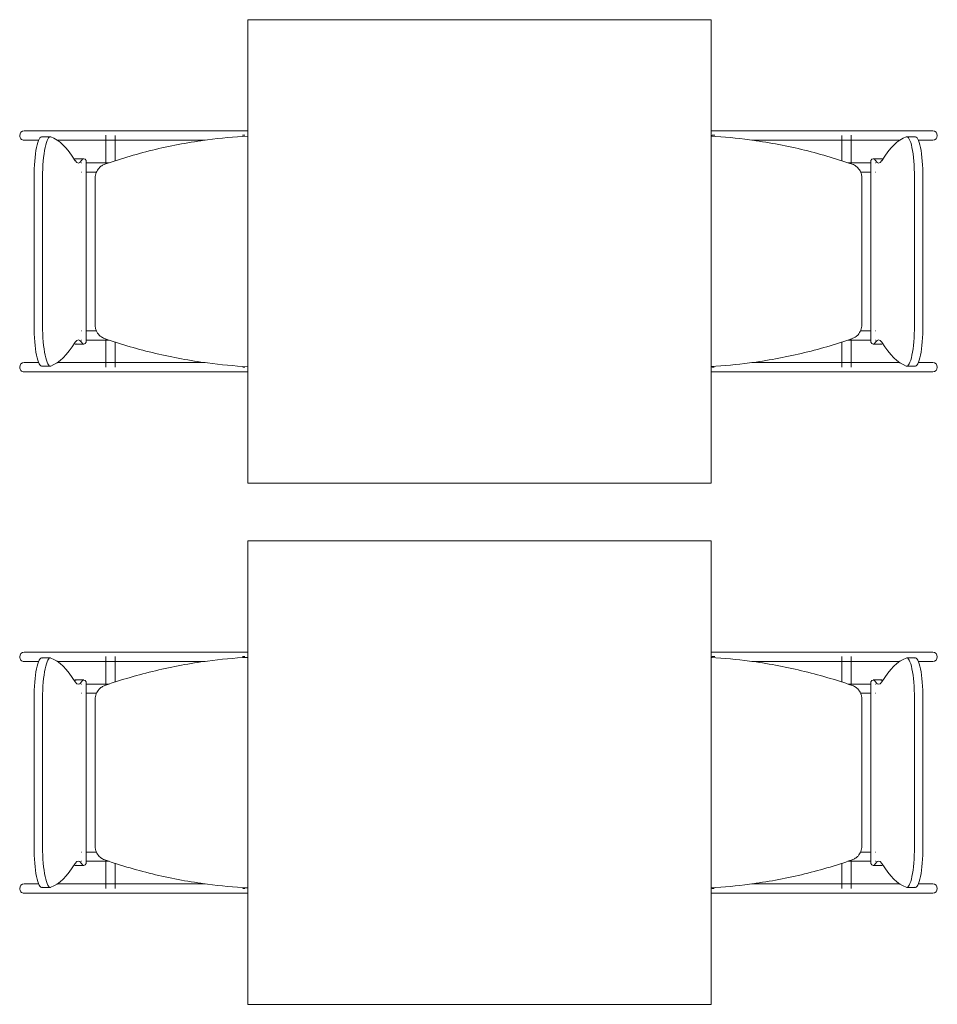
# Model space of a CAD drawing. Extents: x -1871171.1 to -1871111.3, y 2848215.5 to 2848272.6.
# Tile 76 of 121: x -1871155.5 to -1871153.9, y 2848261.5 to 2848263.2. Entities that reach past the tile are written whole.
import ezdxf

# ---------------------------------------------------------------- set-up
doc = ezdxf.new("R2010")
doc.units = 0
doc.header["$MEASUREMENT"] = 0
doc.layers.add('6075-BSE-ARQ-TERR$0$K-BSE-ARQ-MOB', color=8, linetype='CONTINUOUS', lineweight=5)
doc.layers.add('K-NV2-ARQ-TXT-GER', color=1, linetype='CONTINUOUS')

# ---------------------------------------------------------------- blocks, each defined once
blk = doc.blocks.new('6075-BSE-ARQ-TERR')
at = {"layer": '6075-BSE-ARQ-TERR$0$K-BSE-ARQ-MOB'}
for p, q in [((10.8947, -8.3701), (10.8947, -9.1701)), ((11.6947, -8.3701), (10.8947, -8.3701)), ((11.6947, -9.1701), (11.6947, -8.3701)), ((10.6519, -8.5621), (10.5087, -8.5621)), ((10.759, -8.5621), (10.6532, -8.5621)), ((10.859, -8.5621), (10.7614, -8.5621)), ((10.8947, -8.5621), (10.86, -8.5621)), ((11.7495, -8.5621), (11.7137, -8.5621)), ((11.9329, -8.5621), (11.7509, -8.5621)), ((12.0775, -8.5621), (11.9497, -8.5621)), ((10.5087, -8.5781), (10.5339, -8.5781)), ((10.5541, -8.572), (10.5393, -8.572)), ((10.5654, -8.5781), (10.7305, -8.5781)), ((10.6499, -8.5696), (10.6499, -8.6189)), ((10.6659, -8.6138), (10.6659, -8.5701)), ((10.7614, -8.5781), (10.8213, -8.5781)), ((10.8855, -8.5696), (10.89, -8.5696)), ((11.6958, -8.5696), (11.6958, -8.5715)), ((11.6961, -8.5696), (11.7007, -8.5696)), ((11.7648, -8.5781), (11.9329, -8.5781)), ((11.9202, -8.5701), (11.9202, -8.6138)), ((11.9362, -8.6189), (11.9362, -8.5696)), ((11.9497, -8.5781), (12.0207, -8.5781)), ((12.0468, -8.572), (12.0321, -8.572)), ((12.0522, -8.5781), (12.0775, -8.5781)), ((10.6119, -8.61), (10.5972, -8.61)), ((10.6161, -8.9268), (10.6161, -8.6134)), ((11.97, -8.6134), (11.97, -8.9268)), ((11.989, -8.61), (11.9742, -8.61)), ((10.526, -8.8982), (10.526, -8.642)), ((10.5407, -8.642), (10.5407, -8.8982)), ((10.6315, -8.6431), (10.6315, -8.8971)), ((11.9547, -8.8971), (11.9547, -8.6431)), ((12.0454, -8.8982), (12.0454, -8.642)), ((12.0602, -8.642), (12.0602, -8.8982)), ((10.6499, -8.9212), (10.6499, -8.9701)), ((11.9362, -8.9701), (11.9362, -8.9212)), ((10.5972, -8.9301), (10.6119, -8.9301)), ((10.6659, -8.9701), (10.6659, -8.9263)), ((11.9202, -8.9263), (11.9202, -8.9701)), ((11.9742, -8.9301), (11.989, -8.9301)), ((10.5339, -8.9621), (10.5087, -8.9621)), ((10.5393, -8.9682), (10.5541, -8.9682)), ((10.6519, -8.9621), (10.5654, -8.9621)), ((10.759, -8.9621), (10.6532, -8.9621)), ((10.8213, -8.9621), (10.7614, -8.9621)), ((10.89, -8.9701), (10.8863, -8.9701)), ((11.6958, -8.9686), (11.6958, -8.9701)), ((11.6998, -8.9701), (11.6961, -8.9701)), ((11.9329, -8.9621), (11.7648, -8.9621)), ((12.0207, -8.9621), (11.9497, -8.9621)), ((12.0321, -8.9682), (12.0468, -8.9682)), ((12.0775, -8.9621), (12.0522, -8.9621)), ((10.5087, -8.9781), (10.7305, -8.9781)), ((10.7614, -8.9781), (10.8725, -8.9781)), ((11.7137, -8.9781), (11.8247, -8.9781)), ((11.8556, -8.9781), (12.0775, -8.9781)), ((10.8947, -9.1701), (11.6947, -9.1701)), ((10.8947, -9.2701), (10.8947, -10.0701)), ((11.6947, -9.2701), (10.8947, -9.2701)), ((11.6947, -10.0701), (11.6947, -9.2701)), ((10.6519, -9.4621), (10.5087, -9.4621)), ((10.759, -9.4621), (10.6532, -9.4621)), ((10.859, -9.4621), (10.7614, -9.4621)), ((10.8947, -9.4621), (10.86, -9.4621)), ((11.7495, -9.4621), (11.7137, -9.4621)), ((11.9329, -9.4621), (11.7509, -9.4621)), ((12.0775, -9.4621), (11.9497, -9.4621)), ((10.5087, -9.4781), (10.5339, -9.4781)), ((10.5541, -9.472), (10.5393, -9.472)), ((10.5654, -9.4781), (10.7305, -9.4781)), ((10.6499, -9.4696), (10.6499, -9.5189)), ((10.6659, -9.5138), (10.6659, -9.4696)), ((10.7614, -9.4781), (10.8213, -9.4781)), ((10.8855, -9.4696), (10.89, -9.4696)), ((11.6958, -9.4696), (11.6958, -9.4715)), ((11.6961, -9.4696), (11.7007, -9.4696)), ((11.7648, -9.4781), (11.9329, -9.4781)), ((11.9202, -9.4696), (11.9202, -9.5138)), ((11.9362, -9.5189), (11.9362, -9.4696)), ((11.9497, -9.4781), (12.0207, -9.4781)), ((12.0468, -9.472), (12.0321, -9.472)), ((12.0522, -9.4781), (12.0775, -9.4781)), ((10.6119, -9.51), (10.5972, -9.51)), ((10.6161, -9.8268), (10.6161, -9.5134)), ((11.97, -9.5134), (11.97, -9.8268)), ((11.989, -9.51), (11.9742, -9.51)), ((10.526, -9.7982), (10.526, -9.542)), ((10.5407, -9.542), (10.5407, -9.7982)), ((10.6315, -9.5431), (10.6315, -9.7971)), ((11.9547, -9.7971), (11.9547, -9.5431)), ((12.0454, -9.7982), (12.0454, -9.542)), ((12.0602, -9.542), (12.0602, -9.7982)), ((10.6499, -9.8212), (10.6499, -9.8701)), ((11.9362, -9.8701), (11.9362, -9.8212)), ((10.5972, -9.8301), (10.6119, -9.8301)), ((10.6659, -9.8701), (10.6659, -9.8263)), ((11.9202, -9.8263), (11.9202, -9.8701)), ((11.9742, -9.8301), (11.989, -9.8301)), ((10.5339, -9.8621), (10.5087, -9.8621)), ((10.5393, -9.8682), (10.5541, -9.8682)), ((10.6519, -9.8621), (10.5654, -9.8621)), ((10.759, -9.8621), (10.6532, -9.8621)), ((10.8213, -9.8621), (10.7614, -9.8621)), ((10.89, -9.8701), (10.8863, -9.8701)), ((11.6958, -9.8686), (11.6958, -9.8701)), ((11.6998, -9.8701), (11.6961, -9.8701)), ((11.9329, -9.8621), (11.7648, -9.8621)), ((12.0207, -9.8621), (11.9497, -9.8621)), ((12.0321, -9.8682), (12.0468, -9.8682)), ((12.0775, -9.8621), (12.0522, -9.8621)), ((10.5087, -9.8781), (10.7305, -9.8781)), ((10.7614, -9.8781), (10.8725, -9.8781)), ((11.7137, -9.8781), (11.8247, -9.8781)), ((11.8556, -9.8781), (12.0775, -9.8781)), ((10.8947, -10.0701), (11.6947, -10.0701))]:
    blk.add_line(p, q, dxfattribs=at)
at = {"layer": '6075-BSE-ARQ-TERR$0$K-BSE-ARQ-MOB', "flags": 128}
for points in [[(10.6532, -8.5621), (10.6457, -8.5621), (10.6445, -8.5621), (10.6365, -8.5621)], [(10.7614, -8.5621), (10.7566, -8.5621), (10.7337, -8.5621), (10.7305, -8.5621)], [(10.86, -8.5621), (10.8558, -8.5621), (10.8445, -8.5621), (10.8353, -8.5621)], [(10.8947, -8.5621), (10.8725, -8.5621)], [(11.7137, -8.5621), (11.6947, -8.5621)], [(11.7509, -8.5621), (11.7453, -8.5621), (11.7347, -8.5621), (11.7261, -8.5621)], [(11.8556, -8.5621), (11.8247, -8.5621)], [(11.9497, -8.5621), (11.9452, -8.5621), (11.9337, -8.5621), (11.9329, -8.5621)], [(10.6365, -8.5781), (10.6532, -8.5781)], [(10.7305, -8.5781), (10.7614, -8.5781)], [(11.8247, -8.5781), (11.8556, -8.5781)], [(11.9329, -8.5781), (11.9497, -8.5781)], [(10.6079, -8.6171), (10.6083, -8.6171)], [(10.6163, -8.6171), (10.6557, -8.6171)], [(11.9305, -8.6171), (11.9697, -8.6171)], [(11.9778, -8.6171), (11.9782, -8.6171), (11.9782, -8.6171)], [(10.6084, -8.6331), (10.6079, -8.6331), (10.6079, -8.6331)], [(10.633, -8.6331), (10.6253, -8.6331), (10.6239, -8.6331), (10.6165, -8.6331)], [(11.9699, -8.6331), (11.9652, -8.6331), (11.9534, -8.6331), (11.9524, -8.6331)], [(11.9782, -8.6331), (11.9778, -8.6331)], [(10.6079, -8.9071), (10.6083, -8.9071)], [(10.6163, -8.9071), (10.6337, -8.9071)], [(11.9531, -8.9071), (11.9697, -8.9071)], [(11.9778, -8.9071), (11.9782, -8.9071), (11.9782, -8.9071)], [(10.6084, -8.9231), (10.6079, -8.9231), (10.6079, -8.9231)], [(10.6557, -8.9231), (10.6239, -8.9231), (10.6165, -8.9231)], [(11.9699, -8.9231), (11.9652, -8.9231), (11.9341, -8.9231), (11.9305, -8.9231)], [(11.9782, -8.9231), (11.9778, -8.9231)], [(10.6532, -8.9621), (10.6457, -8.9621), (10.6445, -8.9621), (10.6365, -8.9621)], [(10.7614, -8.9621), (10.7566, -8.9621), (10.7337, -8.9621), (10.7305, -8.9621)], [(11.8556, -8.9621), (11.8247, -8.9621)], [(11.9497, -8.9621), (11.9452, -8.9621), (11.9337, -8.9621), (11.9329, -8.9621)], [(10.6365, -8.9781), (10.6532, -8.9781)], [(10.7305, -8.9781), (10.7614, -8.9781)], [(10.8353, -8.9781), (10.86, -8.9781)], [(10.8725, -8.9781), (10.8947, -8.9781)], [(11.6947, -8.9781), (11.7137, -8.9781)], [(11.7261, -8.9781), (11.7509, -8.9781)], [(11.8247, -8.9781), (11.8556, -8.9781)], [(11.9329, -8.9781), (11.9497, -8.9781)], [(10.6532, -9.4621), (10.6457, -9.4621), (10.6445, -9.4621), (10.6365, -9.4621)], [(10.7614, -9.4621), (10.7566, -9.4621), (10.7337, -9.4621), (10.7305, -9.4621)], [(10.86, -9.4621), (10.8558, -9.4621), (10.8445, -9.4621), (10.8353, -9.4621)], [(10.8947, -9.4621), (10.8725, -9.4621)], [(11.7137, -9.4621), (11.6947, -9.4621)], [(11.7509, -9.4621), (11.7453, -9.4621), (11.7347, -9.4621), (11.7261, -9.4621)], [(11.8556, -9.4621), (11.8247, -9.4621)], [(11.9497, -9.4621), (11.9452, -9.4621), (11.9337, -9.4621), (11.9329, -9.4621)], [(10.6365, -9.4781), (10.6532, -9.4781)], [(10.7305, -9.4781), (10.7614, -9.4781)], [(11.8247, -9.4781), (11.8556, -9.4781)], [(11.9329, -9.4781), (11.9497, -9.4781)], [(10.6079, -9.5171), (10.6083, -9.5171)], [(10.6163, -9.5171), (10.6557, -9.5171)], [(11.9305, -9.5171), (11.9697, -9.5171)], [(11.9778, -9.5171), (11.9782, -9.5171), (11.9782, -9.5171)], [(10.6084, -9.5331), (10.6079, -9.5331), (10.6079, -9.5331)], [(10.633, -9.5331), (10.6253, -9.5331), (10.6239, -9.5331), (10.6165, -9.5331)], [(11.9699, -9.5331), (11.9652, -9.5331), (11.9534, -9.5331), (11.9524, -9.5331)], [(11.9782, -9.5331), (11.9778, -9.5331)], [(10.6079, -9.8071), (10.6083, -9.8071)], [(10.6163, -9.8071), (10.6337, -9.8071)], [(11.9531, -9.8071), (11.9697, -9.8071)], [(11.9778, -9.8071), (11.9782, -9.8071), (11.9782, -9.8071)], [(10.6084, -9.8231), (10.6079, -9.8231), (10.6079, -9.8231)], [(10.6557, -9.8231), (10.6239, -9.8231), (10.6165, -9.8231)], [(11.9699, -9.8231), (11.9652, -9.8231), (11.9341, -9.8231), (11.9305, -9.8231)], [(11.9782, -9.8231), (11.9778, -9.8231)], [(10.6532, -9.8621), (10.6457, -9.8621), (10.6445, -9.8621), (10.6365, -9.8621)], [(10.7614, -9.8621), (10.7566, -9.8621), (10.7337, -9.8621), (10.7305, -9.8621)], [(11.8556, -9.8621), (11.8247, -9.8621)], [(11.9497, -9.8621), (11.9452, -9.8621), (11.9337, -9.8621), (11.9329, -9.8621)], [(10.6365, -9.8781), (10.6532, -9.8781)], [(10.7305, -9.8781), (10.7614, -9.8781)], [(10.8353, -9.8781), (10.86, -9.8781)], [(10.8725, -9.8781), (10.8947, -9.8781)], [(11.6947, -9.8781), (11.7137, -9.8781)], [(11.7261, -9.8781), (11.7509, -9.8781)], [(11.8247, -9.8781), (11.8556, -9.8781)], [(11.9329, -9.8781), (11.9497, -9.8781)]]:
    blk.add_lwpolyline(points, dxfattribs=at)
at = {"layer": '6075-BSE-ARQ-TERR$0$K-BSE-ARQ-MOB'}
for centre, major_axis, ratio, start_param, end_param in [((10.5087, -8.5701), (0, 0.008), 0.93358, 0, 1.570796), ((12.0775, -8.5701), (0, 0.008), 0.93358, 4.712389, 6.283185), ((10.5087, -8.5701), (0, 0.008), 0.93358, 1.570796, 3.141593), ((10.5393, -8.642), (0, 0.07), 0.190809, -0.06917, 1.570796), ((10.5541, -8.642), (0, 0.07), 0.190809, -0.06917, 1.570796), ((10.542, -9.5507), (0, 0.9808), 0.190809, -0.299129, -0.06917), ((12.0441, -9.5507), (0, 0.9808), 0.190809, 0.06917, 0.299129), ((12.0321, -8.642), (0, 0.07), 0.190809, -1.570796, 0.06917), ((12.0468, -8.642), (0, 0.07), 0.190809, -1.570796, 0.06917), ((12.0775, -8.5701), (0, 0.008), 0.93358, 3.141593, 4.712389), ((10.5972, -8.685), (0, 0.0749), 0.190809, -0.09971, 0.09971), ((10.6024, -8.5242), (0, 0.0933), 0.190809, 2.842464, 3.440721), ((10.6119, -8.685), (0, 0.0749), 0.190809, -0.299129, 0.299129), ((11.9742, -8.685), (0, 0.0749), 0.190809, -0.299129, 0.299129), ((11.9837, -8.5242), (0, 0.0933), 0.190809, 2.842464, 3.440721), ((11.989, -8.685), (0, 0.0749), 0.190809, -0.09971, 0.09971), ((10.5393, -8.8982), (0, 0.07), 0.190809, 1.570796, 3.210763), ((10.5541, -8.8982), (0, 0.07), 0.190809, 1.570796, 3.210763), ((12.0321, -8.8982), (0, 0.07), 0.190809, 3.072423, 4.712389), ((12.0468, -8.8982), (0, 0.07), 0.190809, 3.072423, 4.712389), ((10.6024, -9.016), (0, 0.0933), 0.190809, -0.299129, 0.299129), ((11.9837, -9.016), (0, 0.0933), 0.190809, -0.299129, 0.299129), ((10.542, -7.9895), (0, 0.9808), 0.190809, 3.210763, 3.440721), ((10.5972, -8.8552), (0, 0.0749), 0.190809, 3.041883, 3.241302), ((10.6119, -8.8552), (0, 0.0749), 0.190809, 2.842464, 3.440721), ((11.9742, -8.8552), (0, 0.0749), 0.190809, 2.842464, 3.440721), ((11.989, -8.8552), (0, 0.0749), 0.190809, 3.041883, 3.241302), ((12.0441, -7.9895), (0, 0.9808), 0.190809, 2.842464, 3.072423), ((10.5087, -8.9701), (0, 0.008), 0.93358, 0, 1.570796), ((10.5087, -8.9701), (0, 0.008), 0.93358, 1.570796, 3.141593), ((12.0775, -8.9701), (0, 0.008), 0.93358, -1.570796, 0), ((12.0775, -8.9701), (0, 0.008), 0.93358, 3.141593, 4.712389), ((10.5087, -9.4701), (0, 0.008), 0.93358, 0, 1.570796), ((12.0775, -9.4701), (0, 0.008), 0.93358, 4.712389, 6.283185), ((10.5087, -9.4701), (0, 0.008), 0.93358, 1.570796, 3.141593), ((10.5393, -9.542), (0, 0.07), 0.190809, -0.06917, 1.570796), ((10.5541, -9.542), (0, 0.07), 0.190809, -0.06917, 1.570796), ((10.542, -10.4507), (0, 0.9808), 0.190809, -0.299129, -0.06917), ((12.0441, -10.4507), (0, 0.9808), 0.190809, 0.06917, 0.299129), ((12.0321, -9.542), (0, 0.07), 0.190809, -1.570796, 0.06917), ((12.0468, -9.542), (0, 0.07), 0.190809, -1.570796, 0.06917), ((12.0775, -9.4701), (0, 0.008), 0.93358, 3.141593, 4.712389), ((10.5972, -9.585), (0, 0.0749), 0.190809, -0.09971, 0.09971), ((10.6024, -9.4242), (0, 0.0933), 0.190809, 2.842464, 3.440721), ((10.6119, -9.585), (0, 0.0749), 0.190809, -0.299129, 0.299129), ((11.9742, -9.585), (0, 0.0749), 0.190809, -0.299129, 0.299129), ((11.9837, -9.4242), (0, 0.0933), 0.190809, 2.842464, 3.440721), ((11.989, -9.585), (0, 0.0749), 0.190809, -0.09971, 0.09971), ((10.5393, -9.7982), (0, 0.07), 0.190809, 1.570796, 3.210763), ((10.5541, -9.7982), (0, 0.07), 0.190809, 1.570796, 3.210763), ((12.0321, -9.7982), (0, 0.07), 0.190809, 3.072423, 4.712389), ((12.0468, -9.7982), (0, 0.07), 0.190809, 3.072423, 4.712389), ((10.6024, -9.916), (0, 0.0933), 0.190809, -0.299129, 0.299129), ((11.9837, -9.916), (0, 0.0933), 0.190809, -0.299129, 0.299129), ((10.542, -8.8895), (0, 0.9808), 0.190809, 3.210763, 3.440721), ((10.5972, -9.7552), (0, 0.0749), 0.190809, 3.041883, 3.241302), ((10.6119, -9.7552), (0, 0.0749), 0.190809, 2.842464, 3.440721), ((11.9742, -9.7552), (0, 0.0749), 0.190809, 2.842464, 3.440721), ((11.989, -9.7552), (0, 0.0749), 0.190809, 3.041883, 3.241302), ((12.0441, -8.8895), (0, 0.9808), 0.190809, 2.842464, 3.072423), ((10.5087, -9.8701), (0, 0.008), 0.93358, 0, 1.570796), ((10.5087, -9.8701), (0, 0.008), 0.93358, 1.570796, 3.141593), ((12.0775, -9.8701), (0, 0.008), 0.93358, -1.570796, 0), ((12.0775, -9.8701), (0, 0.008), 0.93358, 3.141593, 4.712389)]:
    blk.add_ellipse(centre, major_axis=major_axis, ratio=ratio, start_param=start_param, end_param=end_param, dxfattribs=at)
for points, knots in [([(10.8947, -8.571), (10.8715, -8.5722), (10.818, -8.5772), (10.7353, -8.5925), (10.6769, -8.6095), (10.6482, -8.6195)], [0.0794766, 0.0794766, 0.0794766, 0.0794766, 0.3333333, 0.6666667, 1, 1, 1, 1]), ([(11.9379, -8.6195), (11.9092, -8.6095), (11.8509, -8.5925), (11.7692, -8.5774), (11.7168, -8.5724), (11.6947, -8.5712)], [0, 0, 0, 0, 0.3333333, 0.6666667, 0.9087018, 0.9087018, 0.9087018, 0.9087018]), ([(10.6482, -8.6195), (10.6463, -8.6202), (10.6426, -8.622), (10.6371, -8.6267), (10.6335, -8.6325), (10.6317, -8.6384), (10.6315, -8.6415), (10.6315, -8.6431)], [0, 0, 0, 0, 0.2, 0.4, 0.7, 0.85, 1, 1, 1, 1]), ([(11.9547, -8.6431), (11.9547, -8.641), (11.9542, -8.6369), (11.9515, -8.6301), (11.9472, -8.6248), (11.9422, -8.6212), (11.9394, -8.62), (11.9379, -8.6195)], [0, 0, 0, 0, 0.2, 0.4, 0.7, 0.85, 1, 1, 1, 1]), ([(10.6315, -8.8971), (10.6315, -8.8992), (10.632, -8.9033), (10.6346, -8.9101), (10.6389, -8.9154), (10.644, -8.9189), (10.6468, -8.9202), (10.6482, -8.9207)], [0, 0, 0, 0, 0.2, 0.4, 0.7, 0.85, 1, 1, 1, 1]), ([(11.9379, -8.9207), (11.9399, -8.92), (11.9435, -8.9182), (11.9491, -8.9135), (11.9527, -8.9077), (11.9544, -8.9017), (11.9547, -8.8987), (11.9547, -8.8971)], [0, 0, 0, 0, 0.2, 0.4, 0.7, 0.85, 1, 1, 1, 1]), ([(10.6482, -8.9207), (10.6769, -8.9307), (10.7353, -8.9477), (10.818, -8.9629), (10.8715, -8.9679), (10.8947, -8.9692)], [0, 0, 0, 0, 0.3333333, 0.6666667, 0.9205234, 0.9205234, 0.9205234, 0.9205234]), ([(11.6947, -8.969), (11.7168, -8.9677), (11.7692, -8.9627), (11.8509, -8.9477), (11.9092, -8.9307), (11.9379, -8.9207)], [0.0912982, 0.0912982, 0.0912982, 0.0912982, 0.3333333, 0.6666667, 1, 1, 1, 1]), ([(10.8947, -9.471), (10.8715, -9.4722), (10.818, -9.4772), (10.7353, -9.4925), (10.6769, -9.5095), (10.6482, -9.5195)], [0.0794766, 0.0794766, 0.0794766, 0.0794766, 0.3333333, 0.6666667, 1, 1, 1, 1]), ([(11.9379, -9.5195), (11.9092, -9.5095), (11.8509, -9.4925), (11.7692, -9.4774), (11.7168, -9.4724), (11.6947, -9.4712)], [0, 0, 0, 0, 0.3333333, 0.6666667, 0.9087018, 0.9087018, 0.9087018, 0.9087018]), ([(10.6482, -9.5195), (10.6463, -9.5202), (10.6426, -9.522), (10.6371, -9.5267), (10.6335, -9.5325), (10.6317, -9.5384), (10.6315, -9.5415), (10.6315, -9.5431)], [0, 0, 0, 0, 0.2, 0.4, 0.7, 0.85, 1, 1, 1, 1]), ([(11.9547, -9.5431), (11.9547, -9.541), (11.9542, -9.5369), (11.9515, -9.5301), (11.9472, -9.5248), (11.9422, -9.5212), (11.9394, -9.52), (11.9379, -9.5195)], [0, 0, 0, 0, 0.2, 0.4, 0.7, 0.85, 1, 1, 1, 1]), ([(10.6315, -9.7971), (10.6315, -9.7992), (10.632, -9.8033), (10.6346, -9.8101), (10.6389, -9.8154), (10.644, -9.8189), (10.6468, -9.8202), (10.6482, -9.8207)], [0, 0, 0, 0, 0.2, 0.4, 0.7, 0.85, 1, 1, 1, 1]), ([(11.9379, -9.8207), (11.9399, -9.82), (11.9435, -9.8182), (11.9491, -9.8135), (11.9527, -9.8077), (11.9544, -9.8017), (11.9547, -9.7987), (11.9547, -9.7971)], [0, 0, 0, 0, 0.2, 0.4, 0.7, 0.85, 1, 1, 1, 1]), ([(10.6482, -9.8207), (10.6769, -9.8307), (10.7353, -9.8477), (10.818, -9.8629), (10.8715, -9.8679), (10.8947, -9.8692)], [0, 0, 0, 0, 0.3333333, 0.6666667, 0.9205234, 0.9205234, 0.9205234, 0.9205234]), ([(11.6947, -9.869), (11.7168, -9.8677), (11.7692, -9.8627), (11.8509, -9.8477), (11.9092, -9.8307), (11.9379, -9.8207)], [0.0912982, 0.0912982, 0.0912982, 0.0912982, 0.3333333, 0.6666667, 1, 1, 1, 1])]:
    blk.add_open_spline(points, degree=3, knots=knots, dxfattribs=at)

msp = doc.modelspace()

# ---------------------------------------------------------------- block references
at = {"layer": 'K-NV2-ARQ-TXT-GER', "color": 31, "lineweight": -3, "true_color": 0xffbf80}
msp.add_blockref('6075-BSE-ARQ-TERR', (-1871166.006, 2848271.5826), dxfattribs=at)

doc.saveas('drawing.dxf')
